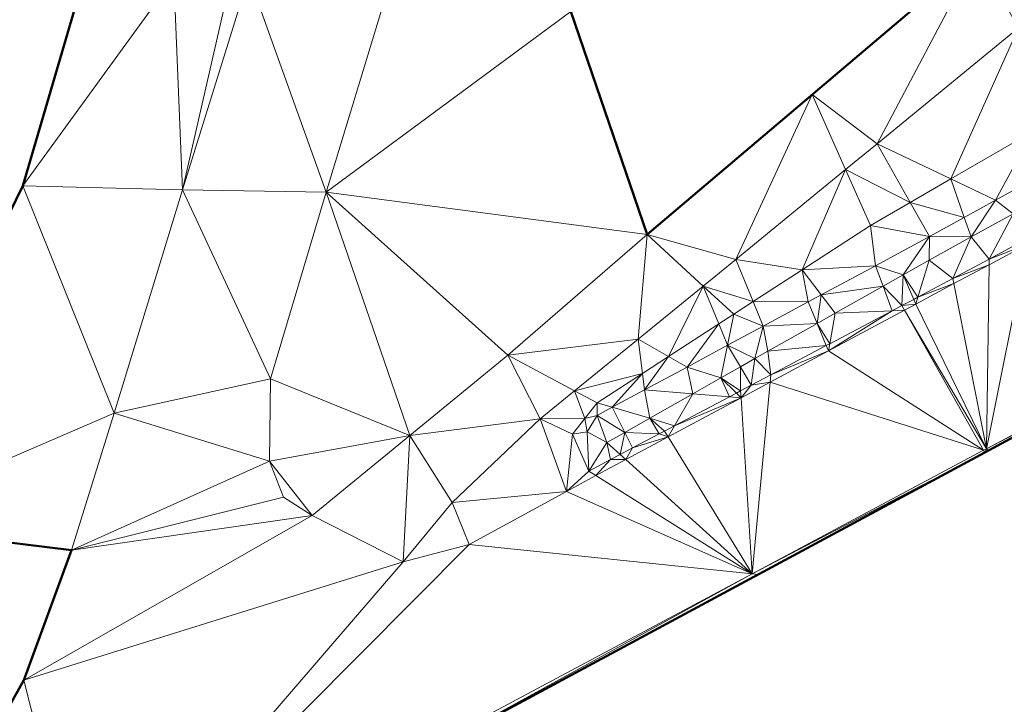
# Model space of a CAD drawing. Header units: metres. Extents: x 3490451 to 6981510, y 5754235 to 11509207.
# Tile 34 of 77: x 3490624 to 3490659, y 5754331 to 5754355. Entities that reach past the tile are written whole.
import ezdxf

# ---------------------------------------------------------------- set-up
doc = ezdxf.new("R2010")
doc.units = ezdxf.units.M
doc.layers.add('Kartierung-05$0$$VERB', color=7, linetype='Continuous', lineweight=18, true_color=0x82563a)

msp = doc.modelspace()

# ---------------------------------------------------------------- linework, layer by layer
at = {"layer": 'Kartierung-05$0$$VERB', "color": 1, "lineweight": 50, "ltscale": 0.02}
for points in [[(3490716.702, 5754376.542), (3490715.647, 5754379.23), (3490713.893, 5754382.003), (3490711.421, 5754384.102), (3490708.725, 5754385.188), (3490708.671, 5754390.61), (3490707.016, 5754393.445), (3490699.974, 5754389.859), (3490691.049, 5754384.113), (3490679.365, 5754374.9), (3490670.899, 5754367.785), (3490658.241, 5754357.635), (3490646.514, 5754347.692), (3490643.805, 5754355.612), (3490649.011, 5754371.894), (3490656.977, 5754392.653), (3490657.562, 5754404.401), (3490672.852, 5754403.646), (3490676.529, 5754405.795), (3490667.848, 5754414.266), (3490659.925, 5754423.838), (3490655.31, 5754429.986), (3490656.437, 5754433.334)], [(3490621.27, 5754366.904), (3490626.73, 5754357.596), (3490624.338, 5754349.421), (3490618.473, 5754337.417), (3490626.067, 5754336.485), (3490624.376, 5754331.866), (3490623.093, 5754329.582)], [(3490636.71, 5754328.221), (3490658.504, 5754339.951), (3490664.954, 5754343.437), (3490671.588, 5754343.742), (3490668.673, 5754334.226), (3490670.177, 5754333.244), (3490713.074, 5754359.653), (3490723.653, 5754360.116)]]:
    msp.add_lwpolyline(points, dxfattribs=at)
at = {"layer": 'Kartierung-05$0$$VERB'}
for points in [[(3490661.754, 5754360.452, 146.598), (3490658.241, 5754357.635, 146.602), (3490659.701, 5754355.035, 146.47)], [(3490635.114, 5754349.196, 146.602), (3490637.908, 5754358.394, 147.351), (3490632.373, 5754356.856, 146.997)], [(3490643.805, 5754355.612, 147.014), (3490635.114, 5754349.196, 146.602), (3490637.908, 5754358.394, 147.351)], [(3490624.338, 5754349.421, 146.66), (3490629.707, 5754356.806, 147.404), (3490626.73, 5754357.596, 147.688)], [(3490654.683, 5754350.921, 146.216), (3490652.377, 5754352.663, 146.296), (3490658.241, 5754357.635, 146.602)], [(3490654.683, 5754350.921, 146.216), (3490658.241, 5754357.635, 146.602), (3490659.701, 5754355.035, 146.47)], [(3490624.338, 5754349.421, 146.66), (3490629.707, 5754356.806, 147.404), (3490630.017, 5754349.286, 146.472)], [(3490629.707, 5754356.806, 147.404), (3490631.762, 5754356.949, 146.955), (3490630.017, 5754349.286, 146.472)], [(3490631.762, 5754356.949, 146.955), (3490632.373, 5754356.856, 146.997), (3490630.017, 5754349.286, 146.472)], [(3490635.114, 5754349.196, 146.602), (3490632.373, 5754356.856, 146.997), (3490630.017, 5754349.286, 146.472)], [(3490643.805, 5754355.612, 147.014), (3490646.514, 5754347.692, 145.989), (3490635.114, 5754349.196, 146.602)], [(3490657.304, 5754349.673, 145.807), (3490654.683, 5754350.921, 146.216), (3490659.701, 5754355.035, 146.47)], [(3490657.304, 5754349.673, 145.807), (3490660.207, 5754351.351, 145.78), (3490659.701, 5754355.035, 146.47)], [(3490652.377, 5754352.663, 146.296), (3490646.514, 5754347.692, 145.989), (3490649.665, 5754346.806, 145.962)], [(3490653.563, 5754350.002, 146.159), (3490652.377, 5754352.663, 146.296), (3490649.665, 5754346.806, 145.962)], [(3490653.563, 5754350.002, 146.159), (3490654.683, 5754350.921, 146.216), (3490652.377, 5754352.663, 146.296)], [(3490657.304, 5754349.673, 145.807), (3490658.889, 5754348.918, 144.723), (3490660.207, 5754351.351, 145.78)], [(3490661.312, 5754350.256, 144.68), (3490658.889, 5754348.918, 144.723), (3490660.207, 5754351.351, 145.78)], [(3490653.563, 5754350.002, 146.159), (3490655.86, 5754348.837, 145.82), (3490654.683, 5754350.921, 146.216)], [(3490657.304, 5754349.673, 145.807), (3490655.86, 5754348.837, 145.82), (3490654.683, 5754350.921, 146.216)], [(3490659.51, 5754348.434, 144.675), (3490661.312, 5754350.256, 144.68), (3490658.889, 5754348.918, 144.723)], [(3490652.018, 5754346.444, 145.782), (3490653.563, 5754350.002, 146.159), (3490649.665, 5754346.806, 145.962)], [(3490652.018, 5754346.444, 145.782), (3490653.563, 5754350.002, 146.159), (3490654.446, 5754348.02, 145.833)], [(3490653.563, 5754350.002, 146.159), (3490655.86, 5754348.837, 145.82), (3490654.446, 5754348.02, 145.833)], [(3490618.473, 5754337.417, 146.214), (3490624.338, 5754349.421, 146.66), (3490627.593, 5754341.352, 146.169)], [(3490624.338, 5754349.421, 146.66), (3490630.017, 5754349.286, 146.472), (3490627.593, 5754341.352, 146.169)], [(3490657.779, 5754348.305, 144.743), (3490657.304, 5754349.673, 145.807), (3490655.86, 5754348.837, 145.82)], [(3490657.779, 5754348.305, 144.743), (3490657.304, 5754349.673, 145.807), (3490658.889, 5754348.918, 144.723)], [(3490633.142, 5754342.574, 146.287), (3490630.017, 5754349.286, 146.472), (3490627.593, 5754341.352, 146.169)], [(3490633.142, 5754342.574, 146.287), (3490635.114, 5754349.196, 146.602), (3490630.017, 5754349.286, 146.472)], [(3490638.089, 5754340.561, 145.903), (3490633.142, 5754342.574, 146.287), (3490635.114, 5754349.196, 146.602)], [(3490641.564, 5754343.41, 145.914), (3490646.514, 5754347.692, 145.989), (3490635.114, 5754349.196, 146.602)], [(3490638.089, 5754340.561, 145.903), (3490641.564, 5754343.41, 145.914), (3490635.114, 5754349.196, 146.602)], [(3490655.86, 5754348.837, 145.82), (3490656.545, 5754347.624, 144.765), (3490654.446, 5754348.02, 145.833)], [(3490657.779, 5754348.305, 144.743), (3490655.86, 5754348.837, 145.82), (3490656.545, 5754347.624, 144.765)], [(3490657.779, 5754348.305, 144.743), (3490658.019, 5754347.612, 144.695), (3490658.889, 5754348.918, 144.723)], [(3490658.019, 5754347.612, 144.695), (3490659.51, 5754348.434, 144.675), (3490658.889, 5754348.918, 144.723)], [(3490657.779, 5754348.305, 144.743), (3490658.019, 5754347.612, 144.695), (3490656.545, 5754347.624, 144.765)], [(3490658.662, 5754346.824, 145.401), (3490658.019, 5754347.612, 144.695), (3490659.51, 5754348.434, 144.675)], [(3490658.662, 5754346.824, 145.401), (3490659.946, 5754347.52, 145.378), (3490659.51, 5754348.434, 144.675)], [(3490654.619, 5754346.588, 144.825), (3490652.018, 5754346.444, 145.782), (3490654.446, 5754348.02, 145.833)], [(3490654.619, 5754346.588, 144.825), (3490656.545, 5754347.624, 144.765), (3490654.446, 5754348.02, 145.833)], [(3490646.193, 5754343.976, 145.872), (3490641.564, 5754343.41, 145.914), (3490646.514, 5754347.692, 145.989)], [(3490648.507, 5754345.862, 145.932), (3490646.193, 5754343.976, 145.872), (3490646.514, 5754347.692, 145.989)], [(3490648.507, 5754345.862, 145.932), (3490646.514, 5754347.692, 145.989), (3490649.665, 5754346.806, 145.962)], [(3490654.619, 5754346.588, 144.825), (3490655.606, 5754346.267, 144.728), (3490656.545, 5754347.624, 144.765)], [(3490655.606, 5754346.267, 144.728), (3490656.545, 5754347.624, 144.765), (3490656.529, 5754346.79, 144.715)], [(3490658.019, 5754347.612, 144.695), (3490656.545, 5754347.624, 144.765), (3490656.529, 5754346.79, 144.715)], [(3490658.019, 5754347.612, 144.695), (3490656.529, 5754346.79, 144.715), (3490657.377, 5754346.128, 145.425)], [(3490658.662, 5754346.824, 145.401), (3490658.019, 5754347.612, 144.695), (3490657.377, 5754346.128, 145.425)], [(3490658.659, 5754346.623, 145.504), (3490660.024, 5754347.357, 145.491), (3490658.569, 5754340.087, 145.43)], [(3490660.024, 5754347.357, 145.491), (3490658.569, 5754340.087, 145.43), (3490668.618, 5754345.451, 145.35)], [(3490658.659, 5754346.623, 145.504), (3490658.662, 5754346.824, 145.401), (3490660.024, 5754347.357, 145.491)], [(3490658.662, 5754346.824, 145.401), (3490659.946, 5754347.52, 145.378), (3490660.024, 5754347.357, 145.491)], [(3490650.281, 5754345.316, 145.746), (3490648.507, 5754345.862, 145.932), (3490649.665, 5754346.806, 145.962)], [(3490650.281, 5754345.316, 145.746), (3490652.018, 5754346.444, 145.782), (3490649.665, 5754346.806, 145.962)], [(3490654.619, 5754346.588, 144.825), (3490652.694, 5754345.551, 144.884), (3490652.018, 5754346.444, 145.782)], [(3490654.892, 5754345.863, 144.738), (3490654.619, 5754346.588, 144.825), (3490652.694, 5754345.551, 144.884)], [(3490654.892, 5754345.863, 144.738), (3490654.619, 5754346.588, 144.825), (3490655.606, 5754346.267, 144.728)], [(3490655.606, 5754346.267, 144.728), (3490656.132, 5754345.47, 145.432), (3490656.529, 5754346.79, 144.715)], [(3490656.132, 5754345.47, 145.432), (3490656.529, 5754346.79, 144.715), (3490657.377, 5754346.128, 145.425)], [(3490658.659, 5754346.623, 145.504), (3490658.662, 5754346.824, 145.401), (3490657.377, 5754346.128, 145.425)], [(3490658.659, 5754346.623, 145.504), (3490657.409, 5754345.951, 145.516), (3490657.377, 5754346.128, 145.425)], [(3490658.659, 5754346.623, 145.504), (3490658.569, 5754340.087, 145.43), (3490657.409, 5754345.951, 145.516)], [(3490650.281, 5754345.316, 145.746), (3490652.239, 5754345.306, 144.898), (3490652.018, 5754346.444, 145.782)], [(3490652.694, 5754345.551, 144.884), (3490652.239, 5754345.306, 144.898), (3490652.018, 5754346.444, 145.782)], [(3490654.892, 5754345.863, 144.738), (3490655.562, 5754345.169, 145.435), (3490655.606, 5754346.267, 144.728)], [(3490655.562, 5754345.169, 145.435), (3490655.986, 5754345.393, 145.433), (3490655.606, 5754346.267, 144.728)], [(3490655.986, 5754345.393, 145.433), (3490655.606, 5754346.267, 144.728), (3490656.132, 5754345.47, 145.432)], [(3490648.507, 5754345.862, 145.932), (3490647.273, 5754343.363, 145.684), (3490646.193, 5754343.976, 145.872)], [(3490649.057, 5754344.522, 145.721), (3490648.507, 5754345.862, 145.932), (3490647.273, 5754343.363, 145.684)], [(3490649.057, 5754344.522, 145.721), (3490648.507, 5754345.862, 145.932), (3490649.591, 5754344.868, 145.732)], [(3490650.281, 5754345.316, 145.746), (3490648.507, 5754345.862, 145.932), (3490649.591, 5754344.868, 145.732)], [(3490654.892, 5754345.863, 144.738), (3490652.694, 5754345.551, 144.884), (3490653.188, 5754344.897, 144.761)], [(3490654.892, 5754345.863, 144.738), (3490655.221, 5754344.989, 145.437), (3490653.188, 5754344.897, 144.761)], [(3490654.892, 5754345.863, 144.738), (3490655.221, 5754344.989, 145.437), (3490655.562, 5754345.169, 145.435)], [(3490656.132, 5754345.47, 145.432), (3490657.409, 5754345.951, 145.516), (3490656.059, 5754345.226, 145.529)], [(3490658.569, 5754340.087, 145.43), (3490657.409, 5754345.951, 145.516), (3490656.059, 5754345.226, 145.529)], [(3490656.132, 5754345.47, 145.432), (3490657.409, 5754345.951, 145.516), (3490657.377, 5754346.128, 145.425)], [(3490652.694, 5754345.551, 144.884), (3490652.554, 5754344.539, 144.77), (3490652.239, 5754345.306, 144.898)], [(3490652.694, 5754345.551, 144.884), (3490652.554, 5754344.539, 144.77), (3490653.188, 5754344.897, 144.761)], [(3490650.281, 5754345.316, 145.746), (3490650.64, 5754344.446, 144.948), (3490649.591, 5754344.868, 145.732)], [(3490650.281, 5754345.316, 145.746), (3490652.239, 5754345.306, 144.898), (3490650.64, 5754344.446, 144.948)], [(3490652.554, 5754344.539, 144.77), (3490652.239, 5754345.306, 144.898), (3490650.64, 5754344.446, 144.948)], [(3490655.221, 5754344.989, 145.437), (3490655.653, 5754345.008, 145.534), (3490655.562, 5754345.169, 145.435)], [(3490655.562, 5754345.169, 145.435), (3490655.986, 5754345.393, 145.433), (3490656.059, 5754345.226, 145.529)], [(3490655.653, 5754345.008, 145.534), (3490655.562, 5754345.169, 145.435), (3490656.059, 5754345.226, 145.529)], [(3490655.653, 5754345.008, 145.534), (3490658.569, 5754340.087, 145.43), (3490656.059, 5754345.226, 145.529)], [(3490655.986, 5754345.393, 145.433), (3490656.132, 5754345.47, 145.432), (3490656.059, 5754345.226, 145.529)], [(3490658.569, 5754340.087, 145.43), (3490668.618, 5754345.451, 145.35), (3490664.954, 5754343.437, 145.378)], [(3490649.057, 5754344.522, 145.721), (3490649.369, 5754343.762, 144.987), (3490649.591, 5754344.868, 145.732)], [(3490649.369, 5754343.762, 144.987), (3490650.64, 5754344.446, 144.948), (3490649.591, 5754344.868, 145.732)], [(3490653, 5754343.815, 145.449), (3490652.554, 5754344.539, 144.77), (3490653.188, 5754344.897, 144.761)], [(3490655.653, 5754345.008, 145.534), (3490652.956, 5754343.562, 145.565), (3490658.466, 5754340.032, 145.431)], [(3490655.221, 5754344.989, 145.437), (3490655.653, 5754345.008, 145.534), (3490652.956, 5754343.562, 145.565)], [(3490653, 5754343.815, 145.449), (3490655.221, 5754344.989, 145.437), (3490652.956, 5754343.562, 145.565)], [(3490653, 5754343.815, 145.449), (3490655.221, 5754344.989, 145.437), (3490653.188, 5754344.897, 144.761)], [(3490655.653, 5754345.008, 145.534), (3490658.466, 5754340.032, 145.431), (3490658.569, 5754340.087, 145.43)], [(3490649.057, 5754344.522, 145.721), (3490647.932, 5754342.989, 145.032), (3490647.273, 5754343.363, 145.684)], [(3490649.057, 5754344.522, 145.721), (3490649.369, 5754343.762, 144.987), (3490647.932, 5754342.989, 145.032)], [(3490650.345, 5754343.287, 144.801), (3490649.369, 5754343.762, 144.987), (3490650.64, 5754344.446, 144.948)], [(3490650.345, 5754343.287, 144.801), (3490650.806, 5754343.548, 144.794), (3490650.64, 5754344.446, 144.948)], [(3490652.554, 5754344.539, 144.77), (3490650.806, 5754343.548, 144.794), (3490650.64, 5754344.446, 144.948)], [(3490652.878, 5754343.751, 145.45), (3490652.554, 5754344.539, 144.77), (3490650.806, 5754343.548, 144.794)], [(3490652.878, 5754343.751, 145.45), (3490653, 5754343.815, 145.449), (3490652.554, 5754344.539, 144.77)], [(3490643.941, 5754342.141, 145.814), (3490646.193, 5754343.976, 145.872), (3490641.564, 5754343.41, 145.914)], [(3490643.941, 5754342.141, 145.814), (3490646.348, 5754342.763, 145.665), (3490646.193, 5754343.976, 145.872)], [(3490646.348, 5754342.763, 145.665), (3490647.273, 5754343.363, 145.684), (3490646.193, 5754343.976, 145.872)], [(3490649.369, 5754343.762, 144.987), (3490649.136, 5754342.602, 144.818), (3490647.932, 5754342.989, 145.032)], [(3490649.826, 5754342.993, 144.808), (3490649.369, 5754343.762, 144.987), (3490649.136, 5754342.602, 144.818)], [(3490650.345, 5754343.287, 144.801), (3490649.826, 5754342.993, 144.808), (3490649.369, 5754343.762, 144.987)], [(3490652.878, 5754343.751, 145.45), (3490650.806, 5754343.548, 144.794), (3490650.908, 5754342.711, 145.46)], [(3490652.878, 5754343.751, 145.45), (3490652.956, 5754343.562, 145.565), (3490650.908, 5754342.711, 145.46)], [(3490652.878, 5754343.751, 145.45), (3490653, 5754343.815, 145.449), (3490652.956, 5754343.562, 145.565)], [(3490638.089, 5754340.561, 145.903), (3490641.564, 5754343.41, 145.914), (3490642.721, 5754341.146, 145.782)], [(3490643.941, 5754342.141, 145.814), (3490641.564, 5754343.41, 145.914), (3490642.721, 5754341.146, 145.782)], [(3490650.345, 5754343.287, 144.801), (3490650.806, 5754343.548, 144.794), (3490650.908, 5754342.711, 145.46)], [(3490650.884, 5754342.451, 145.588), (3490652.956, 5754343.562, 145.565), (3490650.908, 5754342.711, 145.46)], [(3490650.884, 5754342.451, 145.588), (3490652.956, 5754343.562, 145.565), (3490658.466, 5754340.032, 145.431)], [(3490658.569, 5754340.087, 145.43), (3490664.954, 5754343.437, 145.378), (3490658.659, 5754340.035, 145.428)], [(3490646.348, 5754342.763, 145.665), (3490646.423, 5754342.176, 145.079), (3490647.273, 5754343.363, 145.684)], [(3490647.932, 5754342.989, 145.032), (3490646.423, 5754342.176, 145.079), (3490647.273, 5754343.363, 145.684)], [(3490650.345, 5754343.287, 144.801), (3490649.826, 5754342.993, 144.808), (3490650.213, 5754342.343, 145.464)], [(3490650.345, 5754343.287, 144.801), (3490650.213, 5754342.343, 145.464), (3490650.908, 5754342.711, 145.46)], [(3490643.941, 5754342.141, 145.814), (3490646.348, 5754342.763, 145.665), (3490644.736, 5754341.716, 145.631)], [(3490645.276, 5754341.559, 145.114), (3490646.348, 5754342.763, 145.665), (3490644.736, 5754341.716, 145.631)], [(3490645.276, 5754341.559, 145.114), (3490646.348, 5754342.763, 145.665), (3490646.423, 5754342.176, 145.079)], [(3490648.139, 5754342.037, 144.832), (3490647.932, 5754342.989, 145.032), (3490646.423, 5754342.176, 145.079)], [(3490648.139, 5754342.037, 144.832), (3490649.136, 5754342.602, 144.818), (3490647.932, 5754342.989, 145.032)], [(3490649.83, 5754342.141, 145.466), (3490649.826, 5754342.993, 144.808), (3490649.136, 5754342.602, 144.818)], [(3490649.83, 5754342.141, 145.466), (3490649.826, 5754342.993, 144.808), (3490650.213, 5754342.343, 145.464)], [(3490650.884, 5754342.451, 145.588), (3490650.213, 5754342.343, 145.464), (3490650.908, 5754342.711, 145.46)], [(3490633.103, 5754339.643, 146.098), (3490633.142, 5754342.574, 146.287), (3490627.593, 5754341.352, 146.169)], [(3490638.089, 5754340.561, 145.903), (3490633.103, 5754339.643, 146.098), (3490633.142, 5754342.574, 146.287)], [(3490649.436, 5754341.932, 145.469), (3490648.139, 5754342.037, 144.832), (3490649.136, 5754342.602, 144.818)], [(3490649.436, 5754341.932, 145.469), (3490649.685, 5754342.064, 145.467), (3490649.136, 5754342.602, 144.818)], [(3490649.685, 5754342.064, 145.467), (3490649.83, 5754342.141, 145.466), (3490649.136, 5754342.602, 144.818)], [(3490650.884, 5754342.451, 145.588), (3490650.213, 5754342.343, 145.464), (3490649.853, 5754341.899, 145.6)], [(3490650.884, 5754342.451, 145.588), (3490649.853, 5754341.899, 145.6), (3490650.246, 5754335.644, 145.497)], [(3490650.884, 5754342.451, 145.588), (3490658.466, 5754340.032, 145.431), (3490650.246, 5754335.644, 145.497)], [(3490644.298, 5754341.161, 145.595), (3490643.941, 5754342.141, 145.814), (3490642.721, 5754341.146, 145.782)], [(3490644.298, 5754341.161, 145.595), (3490643.941, 5754342.141, 145.814), (3490644.736, 5754341.716, 145.631)], [(3490645.276, 5754341.559, 145.114), (3490646.611, 5754341.172, 144.853), (3490646.423, 5754342.176, 145.079)], [(3490646.611, 5754341.172, 144.853), (3490648.139, 5754342.037, 144.832), (3490646.423, 5754342.176, 145.079)], [(3490647.488, 5754340.904, 145.479), (3490646.611, 5754341.172, 144.853), (3490648.139, 5754342.037, 144.832)], [(3490647.488, 5754340.904, 145.479), (3490649.436, 5754341.932, 145.469), (3490648.139, 5754342.037, 144.832)], [(3490649.436, 5754341.932, 145.469), (3490649.685, 5754342.064, 145.467), (3490649.853, 5754341.899, 145.6)], [(3490649.685, 5754342.064, 145.467), (3490649.83, 5754342.141, 145.466), (3490649.853, 5754341.899, 145.6)], [(3490649.83, 5754342.141, 145.466), (3490650.213, 5754342.343, 145.464), (3490649.853, 5754341.899, 145.6)], [(3490644.298, 5754341.161, 145.595), (3490644.735, 5754341.268, 145.131), (3490644.736, 5754341.716, 145.631)], [(3490645.276, 5754341.559, 145.114), (3490644.735, 5754341.268, 145.131), (3490644.736, 5754341.716, 145.631)], [(3490647.262, 5754340.509, 145.63), (3490649.853, 5754341.899, 145.6), (3490650.246, 5754335.644, 145.497)], [(3490647.488, 5754340.904, 145.479), (3490647.262, 5754340.509, 145.63), (3490649.853, 5754341.899, 145.6)], [(3490647.488, 5754340.904, 145.479), (3490649.436, 5754341.932, 145.469), (3490649.853, 5754341.899, 145.6)], [(3490618.473, 5754337.417, 146.214), (3490627.593, 5754341.352, 146.169), (3490626.067, 5754336.485, 145.953)], [(3490633.103, 5754339.643, 146.098), (3490627.593, 5754341.352, 146.169), (3490626.067, 5754336.485, 145.953)], [(3490645.72, 5754340.668, 144.865), (3490645.276, 5754341.559, 145.114), (3490644.735, 5754341.268, 145.131)], [(3490645.72, 5754340.668, 144.865), (3490645.276, 5754341.559, 145.114), (3490646.611, 5754341.172, 144.853)], [(3490638.089, 5754340.561, 145.903), (3490639.586, 5754338.178, 145.789), (3490642.721, 5754341.146, 145.782)], [(3490643.647, 5754338.571, 145.671), (3490639.586, 5754338.178, 145.789), (3490642.721, 5754341.146, 145.782)], [(3490644.298, 5754341.161, 145.595), (3490643.86, 5754340.606, 145.559), (3490642.721, 5754341.146, 145.782)], [(3490643.86, 5754340.606, 145.559), (3490643.647, 5754338.571, 145.671), (3490642.721, 5754341.146, 145.782)], [(3490644.298, 5754341.161, 145.595), (3490644.381, 5754340.688, 145.131), (3490643.86, 5754340.606, 145.559)], [(3490644.298, 5754341.161, 145.595), (3490644.735, 5754341.268, 145.131), (3490644.381, 5754340.688, 145.131)], [(3490644.735, 5754341.268, 145.131), (3490644.381, 5754340.688, 145.131), (3490645.084, 5754340.307, 144.874)], [(3490645.72, 5754340.668, 144.865), (3490644.735, 5754341.268, 145.131), (3490645.084, 5754340.307, 144.874)], [(3490645.72, 5754340.668, 144.865), (3490646.938, 5754340.613, 145.482), (3490646.611, 5754341.172, 144.853)], [(3490647.488, 5754340.904, 145.479), (3490646.611, 5754341.172, 144.853), (3490647.135, 5754340.717, 145.481)], [(3490646.938, 5754340.613, 145.482), (3490646.611, 5754341.172, 144.853), (3490647.135, 5754340.717, 145.481)], [(3490643.86, 5754340.606, 145.559), (3490644.44, 5754339.293, 145.496), (3490643.647, 5754338.571, 145.671)], [(3490644.381, 5754340.688, 145.131), (3490643.86, 5754340.606, 145.559), (3490644.44, 5754339.293, 145.496)], [(3490644.381, 5754340.688, 145.131), (3490645.084, 5754340.307, 144.874), (3490644.44, 5754339.293, 145.496)], [(3490645.555, 5754339.882, 145.49), (3490645.72, 5754340.668, 144.865), (3490645.084, 5754340.307, 144.874)], [(3490645.555, 5754339.882, 145.49), (3490645.72, 5754340.668, 144.865), (3490645.996, 5754340.115, 145.487)], [(3490645.72, 5754340.668, 144.865), (3490645.996, 5754340.115, 145.487), (3490646.938, 5754340.613, 145.482)], [(3490645.996, 5754340.115, 145.487), (3490646.938, 5754340.613, 145.482), (3490647.262, 5754340.509, 145.63)], [(3490646.938, 5754340.613, 145.482), (3490647.262, 5754340.509, 145.63), (3490647.135, 5754340.717, 145.481)], [(3490647.488, 5754340.904, 145.479), (3490647.262, 5754340.509, 145.63), (3490647.135, 5754340.717, 145.481)], [(3490638.089, 5754340.561, 145.903), (3490634.613, 5754337.713, 145.891), (3490633.103, 5754339.643, 146.098)], [(3490638.089, 5754340.561, 145.903), (3490634.613, 5754337.713, 145.891), (3490637.85, 5754336.067, 145.777)], [(3490638.089, 5754340.561, 145.903), (3490637.85, 5754336.067, 145.777), (3490639.586, 5754338.178, 145.789)], [(3490645.218, 5754339.704, 145.492), (3490645.084, 5754340.307, 144.874), (3490644.44, 5754339.293, 145.496)], [(3490645.555, 5754339.882, 145.49), (3490645.218, 5754339.704, 145.492), (3490645.084, 5754340.307, 144.874)], [(3490647.262, 5754340.509, 145.63), (3490645.755, 5754339.701, 145.647), (3490650.246, 5754335.644, 145.497)], [(3490645.996, 5754340.115, 145.487), (3490647.262, 5754340.509, 145.63), (3490645.755, 5754339.701, 145.647)], [(3490645.555, 5754339.882, 145.49), (3490645.996, 5754340.115, 145.487), (3490645.755, 5754339.701, 145.647)], [(3490658.466, 5754340.032, 145.431), (3490650.246, 5754335.644, 145.497), (3490658.504, 5754339.951, 145.486)], [(3490650.246, 5754335.644, 145.497), (3490650.469, 5754335.626, 145.493), (3490658.504, 5754339.951, 145.486)], [(3490658.466, 5754340.032, 145.431), (3490658.569, 5754340.087, 145.43), (3490658.504, 5754339.951, 145.486)], [(3490658.569, 5754340.087, 145.43), (3490658.659, 5754340.035, 145.428), (3490658.504, 5754339.951, 145.486)], [(3490633.601, 5754338.37, 146.011), (3490633.103, 5754339.643, 146.098), (3490626.067, 5754336.485, 145.953)], [(3490633.601, 5754338.37, 146.011), (3490634.613, 5754337.713, 145.891), (3490633.103, 5754339.643, 146.098)], [(3490645.218, 5754339.704, 145.492), (3490644.695, 5754339.133, 145.659), (3490644.44, 5754339.293, 145.496)], [(3490645.218, 5754339.704, 145.492), (3490645.755, 5754339.701, 145.647), (3490644.695, 5754339.133, 145.659)], [(3490645.755, 5754339.701, 145.647), (3490644.695, 5754339.133, 145.659), (3490650.246, 5754335.644, 145.497)], [(3490645.555, 5754339.882, 145.49), (3490645.218, 5754339.704, 145.492), (3490645.755, 5754339.701, 145.647)], [(3490644.695, 5754339.133, 145.659), (3490644.44, 5754339.293, 145.496), (3490643.647, 5754338.571, 145.671)], [(3490644.695, 5754339.133, 145.659), (3490650.246, 5754335.644, 145.497), (3490643.647, 5754338.571, 145.671)], [(3490643.647, 5754338.571, 145.671), (3490640.198, 5754336.682, 145.728), (3490639.586, 5754338.178, 145.789)], [(3490650.246, 5754335.644, 145.497), (3490643.647, 5754338.571, 145.671), (3490640.198, 5754336.682, 145.728)], [(3490633.601, 5754338.37, 146.011), (3490634.613, 5754337.713, 145.891), (3490626.067, 5754336.485, 145.953)], [(3490640.198, 5754336.682, 145.728), (3490637.85, 5754336.067, 145.777), (3490639.586, 5754338.178, 145.789)], [(3490634.613, 5754337.713, 145.891), (3490637.85, 5754336.067, 145.777), (3490624.376, 5754331.866, 145.831)], [(3490634.613, 5754337.713, 145.891), (3490626.067, 5754336.485, 145.953), (3490624.376, 5754331.866, 145.831)], [(3490650.246, 5754335.644, 145.497), (3490640.198, 5754336.682, 145.728), (3490626.613, 5754323.028, 145.686)], [(3490640.198, 5754336.682, 145.728), (3490637.85, 5754336.067, 145.777), (3490626.613, 5754323.028, 145.686)], [(3490637.85, 5754336.067, 145.777), (3490626.613, 5754323.028, 145.686), (3490624.376, 5754331.866, 145.831)], [(3490626.613, 5754323.028, 145.686), (3490650.246, 5754335.644, 145.497), (3490636.71, 5754328.221, 145.586)], [(3490650.246, 5754335.644, 145.497), (3490650.454, 5754335.618, 145.482), (3490636.71, 5754328.221, 145.586)], [(3490650.246, 5754335.644, 145.497), (3490650.454, 5754335.618, 145.482), (3490650.469, 5754335.626, 145.493)], [(3490626.613, 5754323.028, 145.686), (3490624.376, 5754331.866, 145.831), (3490623.093, 5754329.582, 145.817)]]:
    msp.add_3dface(points, dxfattribs=at)

doc.saveas('drawing.dxf')
